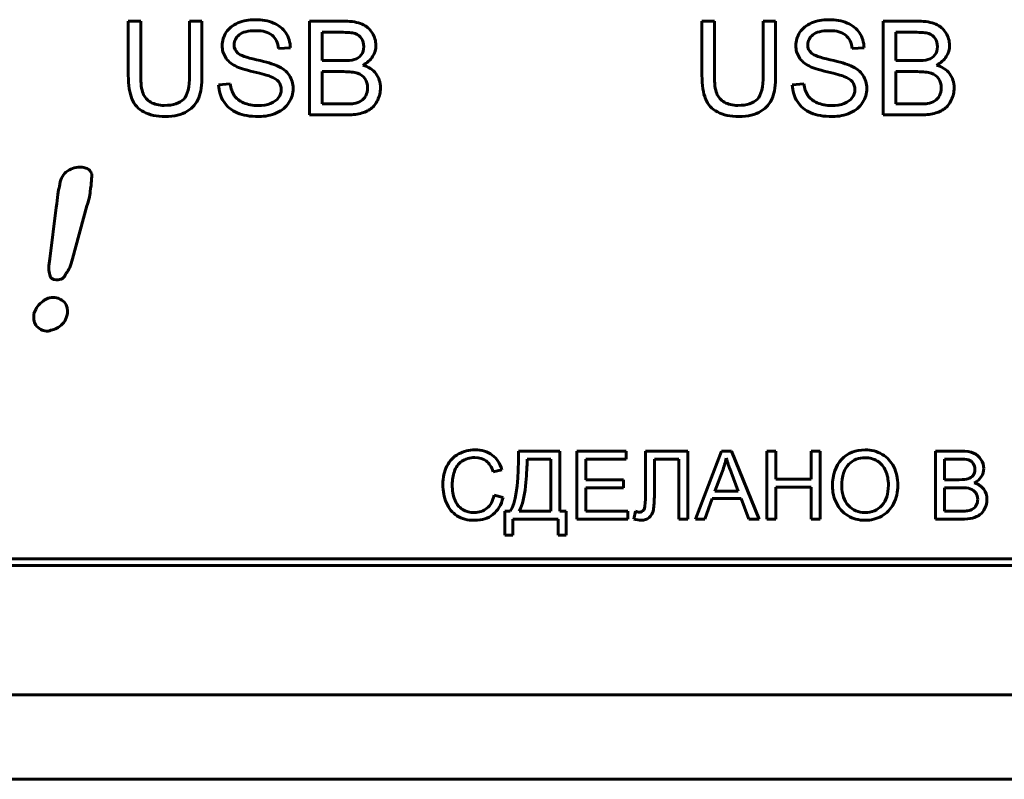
# Model space of a CAD drawing. Header units: millimetres. Extents: x -112 to 98, y -171 to 88.
# Tile 30 of 129: x -6 to 23, y -29 to -7. Entities that reach past the tile are written whole.
import ezdxf

# ---------------------------------------------------------------- set-up
doc = ezdxf.new("R2010")
doc.units = ezdxf.units.MM
doc.linetypes.add('K5LT32768', pattern=[0])

msp = doc.modelspace()

# ---------------------------------------------------------------- linework, layer by layer
at = {"color": 150, "linetype": 'K5LT32768', "lineweight": 60, "true_color": 0x0080ff}
for p, q in [((-2.171, -6.774), (-2.54, -6.774)), ((-2.54, -6.774), (-2.54, -8.378)), ((-2.171, -6.774), (-2.54, -6.774)), ((-2.54, -6.774), (-2.54, -8.378)), ((-2.171, -8.378), (-2.171, -6.774)), ((-2.171, -8.378), (-2.171, -6.774)), ((-0.357, -6.774), (-0.726, -6.774)), ((-0.726, -6.774), (-0.726, -8.378)), ((-0.357, -6.774), (-0.726, -6.774)), ((-0.726, -6.774), (-0.726, -8.378)), ((-0.357, -8.378), (-0.357, -6.774)), ((-0.357, -8.378), (-0.357, -6.774)), ((2.832, -6.774), (2.832, -9.552)), ((3.875, -6.774), (2.832, -6.774)), ((2.832, -6.774), (2.832, -9.552)), ((3.875, -6.774), (2.832, -6.774)), ((14.829, -6.774), (14.46, -6.774)), ((14.46, -6.774), (14.46, -8.378)), ((14.829, -6.774), (14.46, -6.774)), ((14.46, -6.774), (14.46, -8.378)), ((14.829, -8.378), (14.829, -6.774)), ((14.829, -8.378), (14.829, -6.774)), ((16.274, -6.774), (16.274, -8.378)), ((16.643, -6.774), (16.274, -6.774)), ((16.274, -6.774), (16.274, -8.378)), ((16.643, -6.774), (16.274, -6.774)), ((16.643, -8.378), (16.643, -6.774)), ((16.643, -8.378), (16.643, -6.774)), ((20.875, -6.774), (19.832, -6.774)), ((19.832, -6.774), (19.832, -9.552)), ((20.875, -6.774), (19.832, -6.774)), ((19.832, -6.774), (19.832, -9.552)), ((3.757, -7.1), (3.201, -7.1)), ((3.201, -7.1), (3.201, -7.942)), ((3.757, -7.1), (3.201, -7.1)), ((3.201, -7.1), (3.201, -7.942)), ((20.201, -7.1), (20.201, -7.942)), ((20.757, -7.1), (20.201, -7.1)), ((20.201, -7.1), (20.201, -7.942)), ((20.757, -7.1), (20.201, -7.1)), ((1.911, -7.585), (2.265, -7.558)), ((1.911, -7.585), (2.265, -7.558)), ((18.911, -7.585), (19.265, -7.558)), ((18.911, -7.585), (19.265, -7.558)), ((3.201, -7.942), (3.802, -7.942)), ((3.201, -7.942), (3.802, -7.942)), ((20.201, -7.942), (20.802, -7.942)), ((20.201, -7.942), (20.802, -7.942)), ((3.201, -8.268), (3.201, -9.226)), ((3.844, -8.268), (3.201, -8.268)), ((3.201, -8.268), (3.201, -9.226)), ((3.844, -8.268), (3.201, -8.268)), ((20.844, -8.268), (20.201, -8.268)), ((20.201, -8.268), (20.201, -9.226)), ((20.844, -8.268), (20.201, -8.268)), ((20.201, -8.268), (20.201, -9.226)), ((0.482, -8.629), (0.137, -8.66)), ((0.482, -8.629), (0.137, -8.66)), ((17.482, -8.629), (17.137, -8.66)), ((17.482, -8.629), (17.137, -8.66)), ((3.201, -9.226), (3.893, -9.226)), ((3.201, -9.226), (3.893, -9.226)), ((20.201, -9.226), (20.893, -9.226)), ((20.201, -9.226), (20.893, -9.226)), ((2.832, -9.552), (3.893, -9.552)), ((2.832, -9.552), (3.893, -9.552)), ((19.832, -9.552), (20.893, -9.552)), ((19.832, -9.552), (20.893, -9.552)), ((-4.196, -13.819), (-3.767, -12.246)), ((-4.196, -13.819), (-3.767, -12.246)), ((-4.674, -12.295), (-4.863, -13.819)), ((-4.674, -12.295), (-4.863, -13.819)), ((9.019, -19.516), (9.019, -19.812)), ((10.251, -19.516), (9.019, -19.516)), ((9.019, -19.516), (9.019, -19.812)), ((10.251, -19.516), (9.019, -19.516)), ((10.251, -21.3), (10.251, -19.516)), ((10.251, -21.3), (10.251, -19.516)), ((12.214, -19.516), (10.754, -19.516)), ((10.754, -19.516), (10.754, -21.537)), ((12.214, -19.516), (10.754, -19.516)), ((10.754, -19.516), (10.754, -21.537)), ((12.214, -19.753), (12.214, -19.516)), ((12.214, -19.753), (12.214, -19.516)), ((12.782, -19.516), (12.782, -20.94)), ((14.044, -19.516), (12.782, -19.516)), ((12.782, -19.516), (12.782, -20.94)), ((14.044, -19.516), (12.782, -19.516)), ((14.044, -21.537), (14.044, -19.516)), ((14.044, -21.537), (14.044, -19.516)), ((15.04, -19.516), (14.264, -21.537)), ((15.04, -19.516), (14.264, -21.537)), ((15.334, -19.516), (15.04, -19.516)), ((15.334, -19.516), (15.04, -19.516)), ((16.158, -21.537), (15.334, -19.516)), ((16.158, -21.537), (15.334, -19.516)), ((16.381, -19.516), (16.381, -21.537)), ((16.649, -19.516), (16.381, -19.516)), ((16.381, -19.516), (16.381, -21.537)), ((16.649, -19.516), (16.381, -19.516)), ((16.649, -20.349), (16.649, -19.516)), ((16.649, -20.349), (16.649, -19.516)), ((17.963, -19.516), (17.694, -19.516)), ((17.694, -19.516), (17.694, -20.349)), ((17.963, -19.516), (17.694, -19.516)), ((17.694, -19.516), (17.694, -20.349)), ((17.963, -21.537), (17.963, -19.516)), ((17.963, -21.537), (17.963, -19.516)), ((22.138, -19.516), (21.379, -19.516)), ((21.379, -19.516), (21.379, -21.537)), ((22.138, -19.516), (21.379, -19.516)), ((21.379, -19.516), (21.379, -21.537)), ((9.982, -19.753), (9.276, -19.753)), ((9.276, -19.753), (9.276, -19.857)), ((9.982, -19.753), (9.276, -19.753)), ((9.276, -19.753), (9.276, -19.857)), ((9.982, -21.3), (9.982, -19.753)), ((9.982, -21.3), (9.982, -19.753)), ((11.022, -20.374), (11.022, -19.753)), ((11.022, -19.753), (12.214, -19.753)), ((11.022, -20.374), (11.022, -19.753)), ((11.022, -19.753), (12.214, -19.753)), ((13.05, -20.794), (13.05, -19.753)), ((13.05, -19.753), (13.776, -19.753)), ((13.05, -20.794), (13.05, -19.753)), ((13.05, -19.753), (13.776, -19.753)), ((13.776, -19.753), (13.776, -21.537)), ((13.776, -19.753), (13.776, -21.537)), ((21.648, -19.753), (21.648, -20.366)), ((22.052, -19.753), (21.648, -19.753)), ((21.648, -19.753), (21.648, -20.366)), ((22.052, -19.753), (21.648, -19.753)), ((8.27, -20.132), (8.533, -20.07)), ((8.27, -20.132), (8.533, -20.07)), ((15.068, -20.114), (14.846, -20.707)), ((15.068, -20.114), (14.846, -20.707)), ((12.138, -20.374), (11.022, -20.374)), ((12.138, -20.374), (11.022, -20.374)), ((12.138, -20.611), (12.138, -20.374)), ((12.138, -20.611), (12.138, -20.374)), ((15.535, -20.707), (15.324, -20.147)), ((15.535, -20.707), (15.324, -20.147)), ((17.694, -20.349), (16.649, -20.349)), ((17.694, -20.349), (16.649, -20.349)), ((21.648, -20.366), (22.085, -20.366)), ((21.648, -20.366), (22.085, -20.366)), ((11.022, -20.611), (12.138, -20.611)), ((11.022, -21.3), (11.022, -20.611)), ((11.022, -20.611), (12.138, -20.611)), ((11.022, -21.3), (11.022, -20.611)), ((14.846, -20.707), (15.535, -20.707)), ((14.846, -20.707), (15.535, -20.707)), ((16.649, -20.586), (17.694, -20.586)), ((16.649, -21.537), (16.649, -20.586)), ((16.649, -20.586), (17.694, -20.586)), ((16.649, -21.537), (16.649, -20.586)), ((17.694, -20.586), (17.694, -21.537)), ((17.694, -20.586), (17.694, -21.537)), ((21.648, -20.603), (21.648, -21.3)), ((22.116, -20.603), (21.648, -20.603)), ((21.648, -20.603), (21.648, -21.3)), ((22.116, -20.603), (21.648, -20.603)), ((8.567, -20.896), (8.299, -20.828)), ((8.567, -20.896), (8.299, -20.828)), ((14.548, -21.537), (14.767, -20.924)), ((14.548, -21.537), (14.767, -20.924)), ((14.767, -20.924), (15.619, -20.924)), ((14.767, -20.924), (15.619, -20.924)), ((15.619, -20.924), (15.853, -21.537)), ((15.619, -20.924), (15.853, -21.537)), ((8.618, -21.3), (8.618, -22.008)), ((8.774, -21.3), (8.618, -21.3)), ((8.618, -21.3), (8.618, -22.008)), ((8.774, -21.3), (8.618, -21.3)), ((9.048, -21.3), (9.982, -21.3)), ((9.048, -21.3), (9.982, -21.3)), ((10.432, -21.3), (10.251, -21.3)), ((10.432, -21.3), (10.251, -21.3)), ((10.432, -22.008), (10.432, -21.3)), ((10.432, -22.008), (10.432, -21.3)), ((12.262, -21.3), (11.022, -21.3)), ((12.262, -21.3), (11.022, -21.3)), ((12.262, -21.537), (12.262, -21.3)), ((12.262, -21.537), (12.262, -21.3)), ((12.488, -21.297), (12.44, -21.534)), ((12.488, -21.297), (12.44, -21.534)), ((21.648, -21.3), (22.151, -21.3)), ((21.648, -21.3), (22.151, -21.3)), ((8.856, -21.537), (10.194, -21.537)), ((8.856, -22.008), (8.856, -21.537)), ((8.856, -21.537), (10.194, -21.537)), ((8.856, -22.008), (8.856, -21.537)), ((10.194, -21.537), (10.194, -22.008)), ((10.194, -21.537), (10.194, -22.008)), ((10.754, -21.537), (12.262, -21.537)), ((10.754, -21.537), (12.262, -21.537)), ((13.776, -21.537), (14.044, -21.537)), ((13.776, -21.537), (14.044, -21.537)), ((14.264, -21.537), (14.548, -21.537)), ((14.264, -21.537), (14.548, -21.537)), ((15.853, -21.537), (16.158, -21.537)), ((15.853, -21.537), (16.158, -21.537)), ((16.381, -21.537), (16.649, -21.537)), ((16.381, -21.537), (16.649, -21.537)), ((17.694, -21.537), (17.963, -21.537)), ((17.694, -21.537), (17.963, -21.537)), ((21.379, -21.537), (22.151, -21.537)), ((21.379, -21.537), (22.151, -21.537)), ((8.618, -22.008), (8.856, -22.008)), ((8.618, -22.008), (8.856, -22.008)), ((10.194, -22.008), (10.432, -22.008)), ((10.194, -22.008), (10.432, -22.008)), ((73.194, -22.715), (-43.956, -22.715)), ((73.194, -22.715), (-43.956, -22.715)), ((-43.956, -22.915), (73.194, -22.915)), ((-43.956, -22.915), (73.194, -22.915)), ((-103.533, -26.75), (90.467, -26.75)), ((-103.533, -26.75), (90.467, -26.75)), ((40.467, -26.745), (-0.533, -26.745)), ((-0.533, -26.75), (-0.533, -26.745)), ((40.467, -26.745), (-0.533, -26.745)), ((-0.533, -26.75), (-0.533, -26.745)), ((-103.533, -29.25), (90.467, -29.25)), ((-103.533, -29.25), (90.467, -29.25))]:
    msp.add_line(p, q, dxfattribs=at)
for points in [[(0.71, -6.822), (0.557, -6.886), (0.441, -6.978), (0.361, -7.1)], [(0.71, -6.822), (0.557, -6.886), (0.441, -6.978), (0.361, -7.1)], [(1.22, -6.727), (1.033, -6.727), (0.863, -6.759), (0.71, -6.822)], [(1.22, -6.727), (1.033, -6.727), (0.863, -6.759), (0.71, -6.822)], [(1.765, -6.827), (1.608, -6.76), (1.426, -6.727), (1.22, -6.727)], [(1.765, -6.827), (1.608, -6.76), (1.426, -6.727), (1.22, -6.727)], [(2.128, -7.12), (2.044, -6.991), (1.922, -6.893), (1.765, -6.827)], [(2.128, -7.12), (2.044, -6.991), (1.922, -6.893), (1.765, -6.827)], [(4.387, -6.858), (4.258, -6.802), (4.088, -6.774), (3.875, -6.774)], [(4.387, -6.858), (4.258, -6.802), (4.088, -6.774), (3.875, -6.774)], [(4.688, -7.118), (4.615, -7.001), (4.515, -6.914), (4.387, -6.858)], [(4.688, -7.118), (4.615, -7.001), (4.515, -6.914), (4.387, -6.858)], [(17.71, -6.822), (17.557, -6.886), (17.441, -6.978), (17.361, -7.1)], [(17.71, -6.822), (17.557, -6.886), (17.441, -6.978), (17.361, -7.1)], [(18.22, -6.727), (18.033, -6.727), (17.863, -6.759), (17.71, -6.822)], [(18.22, -6.727), (18.033, -6.727), (17.863, -6.759), (17.71, -6.822)], [(18.765, -6.827), (18.608, -6.76), (18.426, -6.727), (18.22, -6.727)], [(18.765, -6.827), (18.608, -6.76), (18.426, -6.727), (18.22, -6.727)], [(19.128, -7.12), (19.044, -6.991), (18.922, -6.893), (18.765, -6.827)], [(19.128, -7.12), (19.044, -6.991), (18.922, -6.893), (18.765, -6.827)], [(21.387, -6.858), (21.258, -6.802), (21.088, -6.774), (20.875, -6.774)], [(21.387, -6.858), (21.258, -6.802), (21.088, -6.774), (20.875, -6.774)], [(21.688, -7.118), (21.615, -7.001), (21.515, -6.914), (21.387, -6.858)], [(21.688, -7.118), (21.615, -7.001), (21.515, -6.914), (21.387, -6.858)], [(0.361, -7.1), (0.282, -7.222), (0.242, -7.353), (0.242, -7.494)], [(0.361, -7.1), (0.282, -7.222), (0.242, -7.353), (0.242, -7.494)], [(1.234, -7.053), (1.448, -7.053), (1.61, -7.098), (1.719, -7.188)], [(1.234, -7.053), (1.448, -7.053), (1.61, -7.098), (1.719, -7.188)], [(1.719, -7.188), (1.829, -7.277), (1.893, -7.41), (1.911, -7.585)], [(1.719, -7.188), (1.829, -7.277), (1.893, -7.41), (1.911, -7.585)], [(2.265, -7.558), (2.258, -7.395), (2.213, -7.249), (2.128, -7.12)], [(2.265, -7.558), (2.258, -7.395), (2.213, -7.249), (2.128, -7.12)], [(4.18, -7.139), (4.097, -7.113), (3.956, -7.1), (3.757, -7.1)], [(4.18, -7.139), (4.097, -7.113), (3.956, -7.1), (3.757, -7.1)], [(4.369, -7.283), (4.325, -7.213), (4.262, -7.164), (4.18, -7.139)], [(4.369, -7.283), (4.325, -7.213), (4.262, -7.164), (4.18, -7.139)], [(4.436, -7.527), (4.436, -7.435), (4.414, -7.353), (4.369, -7.283)], [(4.436, -7.527), (4.436, -7.435), (4.414, -7.353), (4.369, -7.283)], [(4.797, -7.485), (4.797, -7.357), (4.761, -7.234), (4.688, -7.118)], [(4.797, -7.485), (4.797, -7.357), (4.761, -7.234), (4.688, -7.118)], [(17.361, -7.1), (17.282, -7.222), (17.242, -7.353), (17.242, -7.494)], [(17.361, -7.1), (17.282, -7.222), (17.242, -7.353), (17.242, -7.494)], [(18.234, -7.053), (18.448, -7.053), (18.61, -7.098), (18.719, -7.188)], [(18.234, -7.053), (18.448, -7.053), (18.61, -7.098), (18.719, -7.188)], [(18.719, -7.188), (18.829, -7.277), (18.893, -7.41), (18.911, -7.585)], [(18.719, -7.188), (18.829, -7.277), (18.893, -7.41), (18.911, -7.585)], [(19.265, -7.558), (19.258, -7.395), (19.213, -7.249), (19.128, -7.12)], [(19.265, -7.558), (19.258, -7.395), (19.213, -7.249), (19.128, -7.12)], [(21.18, -7.139), (21.097, -7.113), (20.956, -7.1), (20.757, -7.1)], [(21.18, -7.139), (21.097, -7.113), (20.956, -7.1), (20.757, -7.1)], [(21.369, -7.283), (21.325, -7.213), (21.262, -7.164), (21.18, -7.139)], [(21.369, -7.283), (21.325, -7.213), (21.262, -7.164), (21.18, -7.139)], [(21.436, -7.527), (21.436, -7.435), (21.414, -7.353), (21.369, -7.283)], [(21.436, -7.527), (21.436, -7.435), (21.414, -7.353), (21.369, -7.283)], [(21.797, -7.485), (21.797, -7.357), (21.761, -7.234), (21.688, -7.118)], [(21.797, -7.485), (21.797, -7.357), (21.761, -7.234), (21.688, -7.118)], [(0.242, -7.494), (0.242, -7.622), (0.274, -7.738), (0.339, -7.84)], [(0.242, -7.494), (0.242, -7.622), (0.274, -7.738), (0.339, -7.84)], [(0.703, -7.717), (0.631, -7.652), (0.595, -7.57), (0.595, -7.47)], [(0.703, -7.717), (0.631, -7.652), (0.595, -7.57), (0.595, -7.47)], [(4.365, -7.771), (4.412, -7.706), (4.436, -7.625), (4.436, -7.527)], [(4.365, -7.771), (4.412, -7.706), (4.436, -7.625), (4.436, -7.527)], [(4.701, -7.82), (4.765, -7.715), (4.797, -7.603), (4.797, -7.485)], [(4.701, -7.82), (4.765, -7.715), (4.797, -7.603), (4.797, -7.485)], [(17.242, -7.494), (17.242, -7.622), (17.274, -7.738), (17.339, -7.84)], [(17.242, -7.494), (17.242, -7.622), (17.274, -7.738), (17.339, -7.84)], [(17.703, -7.717), (17.631, -7.652), (17.595, -7.57), (17.595, -7.47)], [(17.703, -7.717), (17.631, -7.652), (17.595, -7.57), (17.595, -7.47)], [(21.365, -7.771), (21.412, -7.706), (21.436, -7.625), (21.436, -7.527)], [(21.365, -7.771), (21.412, -7.706), (21.436, -7.625), (21.436, -7.527)], [(21.701, -7.82), (21.765, -7.715), (21.797, -7.603), (21.797, -7.485)], [(21.701, -7.82), (21.765, -7.715), (21.797, -7.603), (21.797, -7.485)], [(0.339, -7.84), (0.404, -7.943), (0.502, -8.03), (0.635, -8.1)], [(0.339, -7.84), (0.404, -7.943), (0.502, -8.03), (0.635, -8.1)], [(1.258, -7.915), (0.959, -7.847), (0.774, -7.781), (0.703, -7.717)], [(1.258, -7.915), (0.959, -7.847), (0.774, -7.781), (0.703, -7.717)], [(4.153, -7.91), (4.247, -7.882), (4.317, -7.835), (4.365, -7.771)], [(4.153, -7.91), (4.247, -7.882), (4.317, -7.835), (4.365, -7.771)], [(4.409, -8.074), (4.539, -8.009), (4.636, -7.924), (4.701, -7.82)], [(4.409, -8.074), (4.539, -8.009), (4.636, -7.924), (4.701, -7.82)], [(17.339, -7.84), (17.404, -7.943), (17.502, -8.03), (17.635, -8.1)], [(17.339, -7.84), (17.404, -7.943), (17.502, -8.03), (17.635, -8.1)], [(18.258, -7.915), (17.959, -7.847), (17.774, -7.781), (17.703, -7.717)], [(18.258, -7.915), (17.959, -7.847), (17.774, -7.781), (17.703, -7.717)], [(21.153, -7.91), (21.247, -7.882), (21.317, -7.835), (21.365, -7.771)], [(21.153, -7.91), (21.247, -7.882), (21.317, -7.835), (21.365, -7.771)], [(21.409, -8.074), (21.539, -8.009), (21.636, -7.924), (21.701, -7.82)], [(21.409, -8.074), (21.539, -8.009), (21.636, -7.924), (21.701, -7.82)], [(0.635, -8.1), (0.737, -8.154), (0.916, -8.212), (1.172, -8.273)], [(0.635, -8.1), (0.737, -8.154), (0.916, -8.212), (1.172, -8.273)], [(1.873, -8.092), (1.762, -8.042), (1.557, -7.983), (1.258, -7.915)], [(1.873, -8.092), (1.762, -8.042), (1.557, -7.983), (1.258, -7.915)], [(2.231, -8.375), (2.154, -8.26), (2.034, -8.166), (1.873, -8.092)], [(2.231, -8.375), (2.154, -8.26), (2.034, -8.166), (1.873, -8.092)], [(3.802, -7.942), (3.965, -7.942), (4.082, -7.931), (4.153, -7.91)], [(3.802, -7.942), (3.965, -7.942), (4.082, -7.931), (4.153, -7.91)], [(4.797, -8.326), (4.707, -8.207), (4.578, -8.123), (4.409, -8.074)], [(4.797, -8.326), (4.707, -8.207), (4.578, -8.123), (4.409, -8.074)], [(17.635, -8.1), (17.737, -8.154), (17.916, -8.212), (18.172, -8.273)], [(17.635, -8.1), (17.737, -8.154), (17.916, -8.212), (18.172, -8.273)], [(18.873, -8.092), (18.762, -8.042), (18.557, -7.983), (18.258, -7.915)], [(18.873, -8.092), (18.762, -8.042), (18.557, -7.983), (18.258, -7.915)], [(19.231, -8.375), (19.154, -8.26), (19.034, -8.166), (18.873, -8.092)], [(19.231, -8.375), (19.154, -8.26), (19.034, -8.166), (18.873, -8.092)], [(20.802, -7.942), (20.965, -7.942), (21.082, -7.931), (21.153, -7.91)], [(20.802, -7.942), (20.965, -7.942), (21.082, -7.931), (21.153, -7.91)], [(21.797, -8.326), (21.707, -8.207), (21.578, -8.123), (21.409, -8.074)], [(21.797, -8.326), (21.707, -8.207), (21.578, -8.123), (21.409, -8.074)], [(-2.54, -8.378), (-2.54, -8.673), (-2.504, -8.905), (-2.433, -9.075)], [(-2.54, -8.378), (-2.54, -8.673), (-2.504, -8.905), (-2.433, -9.075)], [(-2.103, -8.911), (-2.148, -8.798), (-2.171, -8.619), (-2.171, -8.378)], [(-2.103, -8.911), (-2.148, -8.798), (-2.171, -8.619), (-2.171, -8.378)], [(-0.726, -8.378), (-0.726, -8.727), (-0.783, -8.962), (-0.898, -9.085)], [(-0.726, -8.378), (-0.726, -8.727), (-0.783, -8.962), (-0.898, -9.085)], [(-0.452, -9.044), (-0.389, -8.88), (-0.357, -8.658), (-0.357, -8.378)], [(-0.452, -9.044), (-0.389, -8.88), (-0.357, -8.658), (-0.357, -8.378)], [(1.172, -8.273), (1.427, -8.334), (1.592, -8.38), (1.667, -8.408)], [(1.172, -8.273), (1.427, -8.334), (1.592, -8.38), (1.667, -8.408)], [(1.667, -8.408), (1.783, -8.453), (1.867, -8.507), (1.917, -8.572)], [(1.667, -8.408), (1.783, -8.453), (1.867, -8.507), (1.917, -8.572)], [(2.346, -8.768), (2.346, -8.62), (2.308, -8.488), (2.231, -8.375)], [(2.346, -8.768), (2.346, -8.62), (2.308, -8.488), (2.231, -8.375)], [(4.251, -8.314), (4.157, -8.283), (4.021, -8.268), (3.844, -8.268)], [(4.251, -8.314), (4.157, -8.283), (4.021, -8.268), (3.844, -8.268)], [(4.472, -8.476), (4.419, -8.399), (4.345, -8.345), (4.251, -8.314)], [(4.472, -8.476), (4.419, -8.399), (4.345, -8.345), (4.251, -8.314)], [(4.933, -8.746), (4.933, -8.585), (4.888, -8.444), (4.797, -8.326)], [(4.933, -8.746), (4.933, -8.585), (4.888, -8.444), (4.797, -8.326)], [(14.46, -8.378), (14.46, -8.673), (14.496, -8.905), (14.567, -9.075)], [(14.46, -8.378), (14.46, -8.673), (14.496, -8.905), (14.567, -9.075)], [(14.897, -8.911), (14.852, -8.798), (14.829, -8.619), (14.829, -8.378)], [(14.897, -8.911), (14.852, -8.798), (14.829, -8.619), (14.829, -8.378)], [(16.274, -8.378), (16.274, -8.727), (16.217, -8.962), (16.102, -9.085)], [(16.274, -8.378), (16.274, -8.727), (16.217, -8.962), (16.102, -9.085)], [(16.548, -9.044), (16.611, -8.88), (16.643, -8.658), (16.643, -8.378)], [(16.548, -9.044), (16.611, -8.88), (16.643, -8.658), (16.643, -8.378)], [(18.172, -8.273), (18.427, -8.334), (18.592, -8.38), (18.667, -8.408)], [(18.172, -8.273), (18.427, -8.334), (18.592, -8.38), (18.667, -8.408)], [(18.667, -8.408), (18.783, -8.453), (18.867, -8.507), (18.917, -8.572)], [(18.667, -8.408), (18.783, -8.453), (18.867, -8.507), (18.917, -8.572)], [(19.346, -8.768), (19.346, -8.62), (19.308, -8.488), (19.231, -8.375)], [(19.346, -8.768), (19.346, -8.62), (19.308, -8.488), (19.231, -8.375)], [(21.251, -8.314), (21.157, -8.283), (21.021, -8.268), (20.844, -8.268)], [(21.251, -8.314), (21.157, -8.283), (21.021, -8.268), (20.844, -8.268)], [(21.472, -8.476), (21.419, -8.399), (21.345, -8.345), (21.251, -8.314)], [(21.472, -8.476), (21.419, -8.399), (21.345, -8.345), (21.251, -8.314)], [(21.933, -8.746), (21.933, -8.585), (21.888, -8.444), (21.797, -8.326)], [(21.933, -8.746), (21.933, -8.585), (21.888, -8.444), (21.797, -8.326)], [(0.137, -8.66), (0.142, -8.845), (0.192, -9.012), (0.289, -9.158)], [(0.137, -8.66), (0.142, -8.845), (0.192, -9.012), (0.289, -9.158)], [(0.597, -8.973), (0.537, -8.883), (0.499, -8.768), (0.482, -8.629)], [(0.597, -8.973), (0.537, -8.883), (0.499, -8.768), (0.482, -8.629)], [(1.917, -8.572), (1.968, -8.637), (1.993, -8.713), (1.993, -8.8)], [(1.917, -8.572), (1.968, -8.637), (1.993, -8.713), (1.993, -8.8)], [(4.552, -8.747), (4.552, -8.643), (4.526, -8.553), (4.472, -8.476)], [(4.552, -8.747), (4.552, -8.643), (4.526, -8.553), (4.472, -8.476)], [(4.497, -8.982), (4.534, -8.914), (4.552, -8.836), (4.552, -8.747)], [(4.497, -8.982), (4.534, -8.914), (4.552, -8.836), (4.552, -8.747)], [(17.137, -8.66), (17.142, -8.845), (17.192, -9.012), (17.289, -9.158)], [(17.137, -8.66), (17.142, -8.845), (17.192, -9.012), (17.289, -9.158)], [(17.597, -8.973), (17.537, -8.883), (17.499, -8.768), (17.482, -8.629)], [(17.597, -8.973), (17.537, -8.883), (17.499, -8.768), (17.482, -8.629)], [(18.917, -8.572), (18.968, -8.637), (18.993, -8.713), (18.993, -8.8)], [(18.917, -8.572), (18.968, -8.637), (18.993, -8.713), (18.993, -8.8)], [(21.552, -8.747), (21.552, -8.643), (21.526, -8.553), (21.472, -8.476)], [(21.552, -8.747), (21.552, -8.643), (21.526, -8.553), (21.472, -8.476)], [(21.497, -8.982), (21.534, -8.914), (21.552, -8.836), (21.552, -8.747)], [(21.497, -8.982), (21.534, -8.914), (21.552, -8.836), (21.552, -8.747)], [(-1.873, -9.176), (-1.982, -9.114), (-2.059, -9.026), (-2.103, -8.911)], [(-1.873, -9.176), (-1.982, -9.114), (-2.059, -9.026), (-2.103, -8.911)], [(-0.793, -9.444), (-0.629, -9.342), (-0.515, -9.208), (-0.452, -9.044)], [(-0.793, -9.444), (-0.629, -9.342), (-0.515, -9.208), (-0.452, -9.044)], [(0.877, -9.19), (0.75, -9.135), (0.657, -9.062), (0.597, -8.973)], [(0.877, -9.19), (0.75, -9.135), (0.657, -9.062), (0.597, -8.973)], [(2.22, -9.186), (2.304, -9.055), (2.346, -8.917), (2.346, -8.768)], [(2.22, -9.186), (2.304, -9.055), (2.346, -8.917), (2.346, -8.768)], [(4.357, -9.137), (4.414, -9.102), (4.46, -9.05), (4.497, -8.982)], [(4.357, -9.137), (4.414, -9.102), (4.46, -9.05), (4.497, -8.982)], [(15.127, -9.176), (15.018, -9.114), (14.941, -9.026), (14.897, -8.911)], [(15.127, -9.176), (15.018, -9.114), (14.941, -9.026), (14.897, -8.911)], [(16.207, -9.444), (16.371, -9.342), (16.485, -9.208), (16.548, -9.044)], [(16.207, -9.444), (16.371, -9.342), (16.485, -9.208), (16.548, -9.044)], [(17.877, -9.19), (17.75, -9.135), (17.657, -9.062), (17.597, -8.973)], [(17.877, -9.19), (17.75, -9.135), (17.657, -9.062), (17.597, -8.973)], [(19.22, -9.186), (19.304, -9.055), (19.346, -8.917), (19.346, -8.768)], [(19.22, -9.186), (19.304, -9.055), (19.346, -8.917), (19.346, -8.768)], [(21.357, -9.137), (21.414, -9.102), (21.46, -9.05), (21.497, -8.982)], [(21.357, -9.137), (21.414, -9.102), (21.46, -9.05), (21.497, -8.982)], [(-2.433, -9.075), (-2.363, -9.245), (-2.245, -9.374), (-2.079, -9.464)], [(-2.433, -9.075), (-2.363, -9.245), (-2.245, -9.374), (-2.079, -9.464)], [(-1.474, -9.269), (-1.631, -9.269), (-1.764, -9.238), (-1.873, -9.176)], [(-1.474, -9.269), (-1.631, -9.269), (-1.764, -9.238), (-1.873, -9.176)], [(-0.898, -9.085), (-1.012, -9.208), (-1.204, -9.269), (-1.474, -9.269)], [(-0.898, -9.085), (-1.012, -9.208), (-1.204, -9.269), (-1.474, -9.269)], [(0.289, -9.158), (0.386, -9.306), (0.519, -9.416), (0.689, -9.489)], [(0.289, -9.158), (0.386, -9.306), (0.519, -9.416), (0.689, -9.489)], [(1.303, -9.273), (1.145, -9.273), (1.003, -9.245), (0.877, -9.19)], [(1.303, -9.273), (1.145, -9.273), (1.003, -9.245), (0.877, -9.19)], [(1.675, -9.21), (1.567, -9.252), (1.444, -9.273), (1.303, -9.273)], [(1.675, -9.21), (1.567, -9.252), (1.444, -9.273), (1.303, -9.273)], [(1.855, -9.49), (2.014, -9.418), (2.135, -9.316), (2.22, -9.186)], [(1.855, -9.49), (2.014, -9.418), (2.135, -9.316), (2.22, -9.186)], [(3.893, -9.226), (4.013, -9.226), (4.096, -9.222), (4.145, -9.213)], [(3.893, -9.226), (4.013, -9.226), (4.096, -9.222), (4.145, -9.213)], [(4.145, -9.213), (4.229, -9.198), (4.3, -9.173), (4.357, -9.137)], [(4.145, -9.213), (4.229, -9.198), (4.3, -9.173), (4.357, -9.137)], [(14.567, -9.075), (14.637, -9.245), (14.755, -9.374), (14.921, -9.464)], [(14.567, -9.075), (14.637, -9.245), (14.755, -9.374), (14.921, -9.464)], [(15.526, -9.269), (15.369, -9.269), (15.236, -9.238), (15.127, -9.176)], [(15.526, -9.269), (15.369, -9.269), (15.236, -9.238), (15.127, -9.176)], [(16.102, -9.085), (15.988, -9.208), (15.796, -9.269), (15.526, -9.269)], [(16.102, -9.085), (15.988, -9.208), (15.796, -9.269), (15.526, -9.269)], [(17.289, -9.158), (17.386, -9.306), (17.519, -9.416), (17.689, -9.489)], [(17.289, -9.158), (17.386, -9.306), (17.519, -9.416), (17.689, -9.489)], [(18.303, -9.273), (18.145, -9.273), (18.003, -9.245), (17.877, -9.19)], [(18.303, -9.273), (18.145, -9.273), (18.003, -9.245), (17.877, -9.19)], [(18.675, -9.21), (18.567, -9.252), (18.444, -9.273), (18.303, -9.273)], [(18.675, -9.21), (18.567, -9.252), (18.444, -9.273), (18.303, -9.273)], [(18.855, -9.49), (19.014, -9.418), (19.135, -9.316), (19.22, -9.186)], [(18.855, -9.49), (19.014, -9.418), (19.135, -9.316), (19.22, -9.186)], [(20.893, -9.226), (21.013, -9.226), (21.096, -9.222), (21.145, -9.213)], [(20.893, -9.226), (21.013, -9.226), (21.096, -9.222), (21.145, -9.213)], [(21.145, -9.213), (21.229, -9.198), (21.3, -9.173), (21.357, -9.137)], [(21.145, -9.213), (21.229, -9.198), (21.3, -9.173), (21.357, -9.137)], [(-2.079, -9.464), (-1.914, -9.554), (-1.701, -9.599), (-1.442, -9.599)], [(-2.079, -9.464), (-1.914, -9.554), (-1.701, -9.599), (-1.442, -9.599)], [(-1.442, -9.599), (-1.174, -9.599), (-0.958, -9.547), (-0.793, -9.444)], [(-1.442, -9.599), (-1.174, -9.599), (-0.958, -9.547), (-0.793, -9.444)], [(0.689, -9.489), (0.858, -9.562), (1.069, -9.599), (1.32, -9.599)], [(0.689, -9.489), (0.858, -9.562), (1.069, -9.599), (1.32, -9.599)], [(1.32, -9.599), (1.519, -9.599), (1.697, -9.563), (1.855, -9.49)], [(1.32, -9.599), (1.519, -9.599), (1.697, -9.563), (1.855, -9.49)], [(3.893, -9.552), (4.07, -9.552), (4.22, -9.537), (4.342, -9.506)], [(3.893, -9.552), (4.07, -9.552), (4.22, -9.537), (4.342, -9.506)], [(4.342, -9.506), (4.464, -9.475), (4.565, -9.429), (4.646, -9.369)], [(4.342, -9.506), (4.464, -9.475), (4.565, -9.429), (4.646, -9.369)], [(14.921, -9.464), (15.086, -9.554), (15.299, -9.599), (15.558, -9.599)], [(14.921, -9.464), (15.086, -9.554), (15.299, -9.599), (15.558, -9.599)], [(15.558, -9.599), (15.826, -9.599), (16.042, -9.547), (16.207, -9.444)], [(15.558, -9.599), (15.826, -9.599), (16.042, -9.547), (16.207, -9.444)], [(17.689, -9.489), (17.858, -9.562), (18.069, -9.599), (18.32, -9.599)], [(17.689, -9.489), (17.858, -9.562), (18.069, -9.599), (18.32, -9.599)], [(18.32, -9.599), (18.519, -9.599), (18.697, -9.563), (18.855, -9.49)], [(18.32, -9.599), (18.519, -9.599), (18.697, -9.563), (18.855, -9.49)], [(20.893, -9.552), (21.07, -9.552), (21.22, -9.537), (21.342, -9.506)], [(20.893, -9.552), (21.07, -9.552), (21.22, -9.537), (21.342, -9.506)], [(21.342, -9.506), (21.464, -9.475), (21.565, -9.429), (21.646, -9.369)], [(21.342, -9.506), (21.464, -9.475), (21.565, -9.429), (21.646, -9.369)], [(-4.388, -11.245), (-4.482, -11.34), (-4.577, -11.483), (-4.577, -11.674)], [(-4.388, -11.245), (-4.482, -11.34), (-4.577, -11.483), (-4.577, -11.674)], [(-3.959, -11.102), (-4.148, -11.102), (-4.245, -11.151), (-4.388, -11.245)], [(-3.959, -11.102), (-4.148, -11.102), (-4.245, -11.151), (-4.388, -11.245)], [(-3.624, -11.294), (-3.673, -11.151), (-3.816, -11.102), (-3.959, -11.102)], [(-3.624, -11.294), (-3.673, -11.151), (-3.816, -11.102), (-3.959, -11.102)], [(-3.673, -11.817), (-3.624, -11.58), (-3.624, -11.388), (-3.624, -11.294)], [(-3.673, -11.817), (-3.624, -11.58), (-3.624, -11.388), (-3.624, -11.294)], [(-4.577, -11.674), (-4.625, -11.769), (-4.625, -12.009), (-4.674, -12.295)], [(-4.577, -11.674), (-4.625, -11.769), (-4.625, -12.009), (-4.674, -12.295)], [(-3.767, -12.246), (-3.718, -12.103), (-3.673, -11.96), (-3.673, -11.817)], [(-3.767, -12.246), (-3.718, -12.103), (-3.673, -11.96), (-3.673, -11.817)], [(-4.863, -13.819), (-4.911, -14.011), (-4.911, -14.2), (-4.863, -14.297)], [(-4.863, -13.819), (-4.911, -14.011), (-4.911, -14.2), (-4.863, -14.297)], [(-4.388, -14.249), (-4.291, -14.154), (-4.245, -14.011), (-4.196, -13.819)], [(-4.388, -14.249), (-4.291, -14.154), (-4.245, -14.011), (-4.196, -13.819)], [(-4.863, -14.297), (-4.863, -14.391), (-4.768, -14.44), (-4.674, -14.44)], [(-4.863, -14.297), (-4.863, -14.391), (-4.768, -14.44), (-4.674, -14.44)], [(-4.674, -14.44), (-4.531, -14.44), (-4.434, -14.391), (-4.388, -14.249)], [(-4.674, -14.44), (-4.531, -14.44), (-4.434, -14.391), (-4.388, -14.249)], [(-5.103, -15.107), (-5.246, -15.201), (-5.292, -15.344), (-5.34, -15.441)], [(-5.103, -15.107), (-5.246, -15.201), (-5.292, -15.344), (-5.34, -15.441)], [(-4.768, -14.964), (-4.911, -14.964), (-5.006, -15.012), (-5.103, -15.107)], [(-4.768, -14.964), (-4.911, -14.964), (-5.006, -15.012), (-5.103, -15.107)], [(-4.434, -15.107), (-4.531, -15.012), (-4.625, -14.964), (-4.768, -14.964)], [(-4.434, -15.107), (-4.531, -15.012), (-4.625, -14.964), (-4.768, -14.964)], [(-4.339, -15.441), (-4.339, -15.344), (-4.339, -15.201), (-4.434, -15.107)], [(-4.339, -15.441), (-4.339, -15.344), (-4.339, -15.201), (-4.434, -15.107)], [(-5.34, -15.441), (-5.34, -15.63), (-5.34, -15.727), (-5.246, -15.822)], [(-5.34, -15.441), (-5.34, -15.63), (-5.34, -15.727), (-5.246, -15.822)], [(-4.577, -15.822), (-4.434, -15.727), (-4.388, -15.63), (-4.339, -15.441)], [(-4.577, -15.822), (-4.434, -15.727), (-4.388, -15.63), (-4.339, -15.441)], [(-5.246, -15.822), (-5.149, -15.916), (-5.054, -15.965), (-4.911, -15.965)], [(-5.246, -15.822), (-5.149, -15.916), (-5.054, -15.965), (-4.911, -15.965)], [(-4.911, -15.965), (-4.817, -15.916), (-4.674, -15.916), (-4.577, -15.822)], [(-4.911, -15.965), (-4.817, -15.916), (-4.674, -15.916), (-4.577, -15.822)], [(7.735, -19.482), (7.557, -19.482), (7.394, -19.523), (7.246, -19.604)], [(7.735, -19.482), (7.557, -19.482), (7.394, -19.523), (7.246, -19.604)], [(8.245, -19.637), (8.108, -19.534), (7.938, -19.482), (7.735, -19.482)], [(8.245, -19.637), (8.108, -19.534), (7.938, -19.482), (7.735, -19.482)], [(19.296, -19.482), (19.011, -19.482), (18.778, -19.577), (18.598, -19.766)], [(19.296, -19.482), (19.011, -19.482), (18.778, -19.577), (18.598, -19.766)], [(19.801, -19.616), (19.651, -19.527), (19.483, -19.482), (19.296, -19.482)], [(19.801, -19.616), (19.651, -19.527), (19.483, -19.482), (19.296, -19.482)], [(22.51, -19.577), (22.416, -19.536), (22.293, -19.516), (22.138, -19.516)], [(22.51, -19.577), (22.416, -19.536), (22.293, -19.516), (22.138, -19.516)], [(7.246, -19.604), (7.097, -19.685), (6.983, -19.804), (6.903, -19.961)], [(7.246, -19.604), (7.097, -19.685), (6.983, -19.804), (6.903, -19.961)], [(7.122, -20.122), (7.164, -19.997), (7.238, -19.897), (7.342, -19.822)], [(7.122, -20.122), (7.164, -19.997), (7.238, -19.897), (7.342, -19.822)], [(7.342, -19.822), (7.446, -19.748), (7.576, -19.711), (7.731, -19.711)], [(7.342, -19.822), (7.446, -19.748), (7.576, -19.711), (7.731, -19.711)], [(7.731, -19.711), (7.866, -19.711), (7.978, -19.744), (8.067, -19.812)], [(7.731, -19.711), (7.866, -19.711), (7.978, -19.744), (8.067, -19.812)], [(8.067, -19.812), (8.156, -19.878), (8.224, -19.986), (8.27, -20.132)], [(8.067, -19.812), (8.156, -19.878), (8.224, -19.986), (8.27, -20.132)], [(8.533, -20.07), (8.479, -19.884), (8.383, -19.74), (8.245, -19.637)], [(8.533, -20.07), (8.479, -19.884), (8.383, -19.74), (8.245, -19.637)], [(9.019, -19.812), (9.019, -20.558), (8.937, -21.054), (8.774, -21.3)], [(9.019, -19.812), (9.019, -20.558), (8.937, -21.054), (8.774, -21.3)], [(15.179, -19.725), (15.151, -19.857), (15.114, -19.986), (15.068, -20.114)], [(15.179, -19.725), (15.151, -19.857), (15.114, -19.986), (15.068, -20.114)], [(15.324, -20.147), (15.261, -19.977), (15.213, -19.836), (15.179, -19.725)], [(15.324, -20.147), (15.261, -19.977), (15.213, -19.836), (15.179, -19.725)], [(18.598, -19.766), (18.418, -19.956), (18.327, -20.218), (18.327, -20.553)], [(18.598, -19.766), (18.418, -19.956), (18.327, -20.218), (18.327, -20.553)], [(19.297, -19.714), (19.108, -19.714), (18.945, -19.779), (18.809, -19.908)], [(19.297, -19.714), (19.108, -19.714), (18.945, -19.779), (18.809, -19.908)], [(19.658, -19.815), (19.551, -19.748), (19.431, -19.714), (19.297, -19.714)], [(19.658, -19.815), (19.551, -19.748), (19.431, -19.714), (19.297, -19.714)], [(20.144, -19.988), (20.065, -19.829), (19.951, -19.705), (19.801, -19.616)], [(20.144, -19.988), (20.065, -19.829), (19.951, -19.705), (19.801, -19.616)], [(22.359, -19.781), (22.3, -19.763), (22.197, -19.753), (22.052, -19.753)], [(22.359, -19.781), (22.3, -19.763), (22.197, -19.753), (22.052, -19.753)], [(22.497, -19.887), (22.465, -19.836), (22.419, -19.8), (22.359, -19.781)], [(22.497, -19.887), (22.465, -19.836), (22.419, -19.8), (22.359, -19.781)], [(22.729, -19.766), (22.676, -19.681), (22.603, -19.618), (22.51, -19.577)], [(22.729, -19.766), (22.676, -19.681), (22.603, -19.618), (22.51, -19.577)], [(22.809, -20.033), (22.809, -19.94), (22.782, -19.851), (22.729, -19.766)], [(22.809, -20.033), (22.809, -19.94), (22.782, -19.851), (22.729, -19.766)], [(6.903, -19.961), (6.822, -20.118), (6.782, -20.301), (6.782, -20.511)], [(6.903, -19.961), (6.822, -20.118), (6.782, -20.301), (6.782, -20.511)], [(7.059, -20.51), (7.059, -20.377), (7.08, -20.248), (7.122, -20.122)], [(7.059, -20.51), (7.059, -20.377), (7.08, -20.248), (7.122, -20.122)], [(9.276, -19.857), (9.276, -20.029), (9.261, -20.265), (9.23, -20.563)], [(9.276, -19.857), (9.276, -20.029), (9.261, -20.265), (9.23, -20.563)], [(18.809, -19.908), (18.672, -20.038), (18.604, -20.255), (18.604, -20.558)], [(18.809, -19.908), (18.672, -20.038), (18.604, -20.255), (18.604, -20.558)], [(20.262, -20.53), (20.262, -20.328), (20.222, -20.147), (20.144, -19.988)], [(20.262, -20.53), (20.262, -20.328), (20.222, -20.147), (20.144, -19.988)], [(22.494, -20.241), (22.529, -20.194), (22.546, -20.135), (22.546, -20.064)], [(22.494, -20.241), (22.529, -20.194), (22.546, -20.135), (22.546, -20.064)], [(22.546, -20.064), (22.546, -19.997), (22.53, -19.938), (22.497, -19.887)], [(22.546, -20.064), (22.546, -19.997), (22.53, -19.938), (22.497, -19.887)], [(22.085, -20.366), (22.204, -20.366), (22.289, -20.358), (22.34, -20.342)], [(22.085, -20.366), (22.204, -20.366), (22.289, -20.358), (22.34, -20.342)], [(22.34, -20.342), (22.408, -20.322), (22.46, -20.288), (22.494, -20.241)], [(22.34, -20.342), (22.408, -20.322), (22.46, -20.288), (22.494, -20.241)], [(6.782, -20.511), (6.782, -20.704), (6.818, -20.884), (6.889, -21.053)], [(6.782, -20.511), (6.782, -20.704), (6.818, -20.884), (6.889, -21.053)], [(7.134, -20.96), (7.084, -20.832), (7.059, -20.682), (7.059, -20.51)], [(7.134, -20.96), (7.084, -20.832), (7.059, -20.682), (7.059, -20.51)], [(9.23, -20.563), (9.199, -20.862), (9.138, -21.107), (9.048, -21.3)], [(9.23, -20.563), (9.199, -20.862), (9.138, -21.107), (9.048, -21.3)], [(18.327, -20.553), (18.327, -20.731), (18.366, -20.899), (18.443, -21.057)], [(18.327, -20.553), (18.327, -20.731), (18.366, -20.899), (18.443, -21.057)], [(18.604, -20.558), (18.604, -20.801), (18.67, -20.993), (18.8, -21.132)], [(18.604, -20.558), (18.604, -20.801), (18.67, -20.993), (18.8, -21.132)], [(19.79, -21.13), (19.92, -20.989), (19.985, -20.789), (19.985, -20.529)], [(19.79, -21.13), (19.92, -20.989), (19.985, -20.789), (19.985, -20.529)], [(20.138, -21.079), (20.221, -20.918), (20.262, -20.734), (20.262, -20.53)], [(20.138, -21.079), (20.221, -20.918), (20.262, -20.734), (20.262, -20.53)], [(22.411, -20.637), (22.343, -20.614), (22.244, -20.603), (22.116, -20.603)], [(22.411, -20.637), (22.343, -20.614), (22.244, -20.603), (22.116, -20.603)], [(22.572, -20.754), (22.534, -20.698), (22.48, -20.659), (22.411, -20.637)], [(22.572, -20.754), (22.534, -20.698), (22.48, -20.659), (22.411, -20.637)], [(22.809, -20.645), (22.743, -20.558), (22.649, -20.497), (22.527, -20.462)], [(22.809, -20.645), (22.743, -20.558), (22.649, -20.497), (22.527, -20.462)], [(22.907, -20.951), (22.907, -20.833), (22.874, -20.731), (22.809, -20.645)], [(22.907, -20.951), (22.907, -20.833), (22.874, -20.731), (22.809, -20.645)], [(7.367, -21.247), (7.261, -21.184), (7.184, -21.088), (7.134, -20.96)], [(7.367, -21.247), (7.261, -21.184), (7.184, -21.088), (7.134, -20.96)], [(8.299, -20.828), (8.262, -20.998), (8.192, -21.126), (8.088, -21.213)], [(8.299, -20.828), (8.262, -20.998), (8.192, -21.126), (8.088, -21.213)], [(8.265, -21.398), (8.41, -21.282), (8.511, -21.115), (8.567, -20.896)], [(8.265, -21.398), (8.41, -21.282), (8.511, -21.115), (8.567, -20.896)], [(12.782, -20.94), (12.782, -21.11), (12.767, -21.217), (12.737, -21.263)], [(12.782, -20.94), (12.782, -21.11), (12.767, -21.217), (12.737, -21.263)], [(13.021, -21.259), (13.04, -21.161), (13.05, -21.006), (13.05, -20.794)], [(13.021, -21.259), (13.04, -21.161), (13.05, -21.006), (13.05, -20.794)], [(22.631, -20.951), (22.631, -20.876), (22.611, -20.81), (22.572, -20.754)], [(22.631, -20.951), (22.631, -20.876), (22.611, -20.81), (22.572, -20.754)], [(22.847, -21.215), (22.887, -21.134), (22.907, -21.046), (22.907, -20.951)], [(22.847, -21.215), (22.887, -21.134), (22.907, -21.046), (22.907, -20.951)], [(6.889, -21.053), (6.96, -21.221), (7.064, -21.349), (7.2, -21.438)], [(6.889, -21.053), (6.96, -21.221), (7.064, -21.349), (7.2, -21.438)], [(7.709, -21.342), (7.586, -21.342), (7.472, -21.311), (7.367, -21.247)], [(7.709, -21.342), (7.586, -21.342), (7.472, -21.311), (7.367, -21.247)], [(8.088, -21.213), (7.985, -21.299), (7.859, -21.342), (7.709, -21.342)], [(8.088, -21.213), (7.985, -21.299), (7.859, -21.342), (7.709, -21.342)], [(12.601, -21.331), (12.57, -21.331), (12.532, -21.32), (12.488, -21.297)], [(12.601, -21.331), (12.57, -21.331), (12.532, -21.32), (12.488, -21.297)], [(12.737, -21.263), (12.706, -21.308), (12.661, -21.331), (12.601, -21.331)], [(12.737, -21.263), (12.706, -21.308), (12.661, -21.331), (12.601, -21.331)], [(12.895, -21.489), (12.959, -21.434), (13.001, -21.358), (13.021, -21.259)], [(12.895, -21.489), (12.959, -21.434), (13.001, -21.358), (13.021, -21.259)], [(18.443, -21.057), (18.52, -21.216), (18.634, -21.341), (18.784, -21.433)], [(18.443, -21.057), (18.52, -21.216), (18.634, -21.341), (18.784, -21.433)], [(18.8, -21.132), (18.931, -21.272), (19.096, -21.342), (19.293, -21.342)], [(18.8, -21.132), (18.931, -21.272), (19.096, -21.342), (19.293, -21.342)], [(19.293, -21.342), (19.495, -21.342), (19.66, -21.272), (19.79, -21.13)], [(19.293, -21.342), (19.495, -21.342), (19.66, -21.272), (19.79, -21.13)], [(19.786, -21.446), (19.938, -21.363), (20.055, -21.241), (20.138, -21.079)], [(19.786, -21.446), (19.938, -21.363), (20.055, -21.241), (20.138, -21.079)], [(22.151, -21.3), (22.238, -21.3), (22.299, -21.296), (22.334, -21.29)], [(22.151, -21.3), (22.238, -21.3), (22.299, -21.296), (22.334, -21.29)], [(22.334, -21.29), (22.395, -21.279), (22.447, -21.261), (22.488, -21.235)], [(22.334, -21.29), (22.395, -21.279), (22.447, -21.261), (22.488, -21.235)], [(22.699, -21.403), (22.758, -21.359), (22.807, -21.296), (22.847, -21.215)], [(22.699, -21.403), (22.758, -21.359), (22.807, -21.296), (22.847, -21.215)], [(7.2, -21.438), (7.337, -21.527), (7.514, -21.571), (7.731, -21.571)], [(7.2, -21.438), (7.337, -21.527), (7.514, -21.571), (7.731, -21.571)], [(7.731, -21.571), (7.941, -21.571), (8.119, -21.513), (8.265, -21.398)], [(7.731, -21.571), (7.941, -21.571), (8.119, -21.513), (8.265, -21.398)], [(12.44, -21.534), (12.523, -21.558), (12.594, -21.571), (12.653, -21.571)], [(12.44, -21.534), (12.523, -21.558), (12.594, -21.571), (12.653, -21.571)], [(12.653, -21.571), (12.751, -21.571), (12.832, -21.543), (12.895, -21.489)], [(12.653, -21.571), (12.751, -21.571), (12.832, -21.543), (12.895, -21.489)], [(18.784, -21.433), (18.934, -21.525), (19.104, -21.571), (19.295, -21.571)], [(18.784, -21.433), (18.934, -21.525), (19.104, -21.571), (19.295, -21.571)], [(19.295, -21.571), (19.47, -21.571), (19.634, -21.529), (19.786, -21.446)], [(19.295, -21.571), (19.47, -21.571), (19.634, -21.529), (19.786, -21.446)], [(22.151, -21.537), (22.28, -21.537), (22.389, -21.526), (22.478, -21.503)], [(22.151, -21.537), (22.28, -21.537), (22.389, -21.526), (22.478, -21.503)], [(22.478, -21.503), (22.566, -21.48), (22.64, -21.447), (22.699, -21.403)], [(22.478, -21.503), (22.566, -21.48), (22.64, -21.447), (22.699, -21.403)]]:
    msp.add_open_spline(points, degree=3, dxfattribs=at)
for points in [[(0.595, -7.47), (0.595, -7.355), (0.646, -7.257), (0.849, -7.094), (1.012, -7.053), (1.234, -7.053)], [(0.595, -7.47), (0.595, -7.355), (0.646, -7.257), (0.849, -7.094), (1.012, -7.053), (1.234, -7.053)], [(17.595, -7.47), (17.595, -7.355), (17.646, -7.257), (17.849, -7.094), (18.012, -7.053), (18.234, -7.053)], [(17.595, -7.47), (17.595, -7.355), (17.646, -7.257), (17.849, -7.094), (18.012, -7.053), (18.234, -7.053)], [(4.646, -9.369), (4.727, -9.308), (4.795, -9.222), (4.905, -8.998), (4.933, -8.877), (4.933, -8.746)], [(4.646, -9.369), (4.727, -9.308), (4.795, -9.222), (4.905, -8.998), (4.933, -8.877), (4.933, -8.746)], [(21.646, -9.369), (21.727, -9.308), (21.795, -9.222), (21.905, -8.998), (21.933, -8.877), (21.933, -8.746)], [(21.646, -9.369), (21.727, -9.308), (21.795, -9.222), (21.905, -8.998), (21.933, -8.877), (21.933, -8.746)], [(1.993, -8.8), (1.993, -8.885), (1.966, -8.964), (1.862, -9.111), (1.782, -9.168), (1.675, -9.21)], [(1.993, -8.8), (1.993, -8.885), (1.966, -8.964), (1.862, -9.111), (1.782, -9.168), (1.675, -9.21)], [(18.993, -8.8), (18.993, -8.885), (18.966, -8.964), (18.862, -9.111), (18.782, -9.168), (18.675, -9.21)], [(18.993, -8.8), (18.993, -8.885), (18.966, -8.964), (18.862, -9.111), (18.782, -9.168), (18.675, -9.21)], [(19.985, -20.529), (19.985, -20.365), (19.957, -20.222), (19.846, -19.977), (19.765, -19.882), (19.658, -19.815)], [(19.985, -20.529), (19.985, -20.365), (19.957, -20.222), (19.846, -19.977), (19.765, -19.882), (19.658, -19.815)], [(22.527, -20.462), (22.621, -20.415), (22.692, -20.353), (22.785, -20.201), (22.809, -20.119), (22.809, -20.033)], [(22.527, -20.462), (22.621, -20.415), (22.692, -20.353), (22.785, -20.201), (22.809, -20.119), (22.809, -20.033)], [(22.488, -21.235), (22.53, -21.209), (22.564, -21.171), (22.617, -21.073), (22.631, -21.016), (22.631, -20.951)], [(22.488, -21.235), (22.53, -21.209), (22.564, -21.171), (22.617, -21.073), (22.631, -21.016), (22.631, -20.951)]]:
    msp.add_open_spline(points, degree=3, knots=[0, 0, 0, 0, 0.5, 0.5, 1, 1, 1, 1], dxfattribs=at)

doc.saveas('drawing.dxf')
